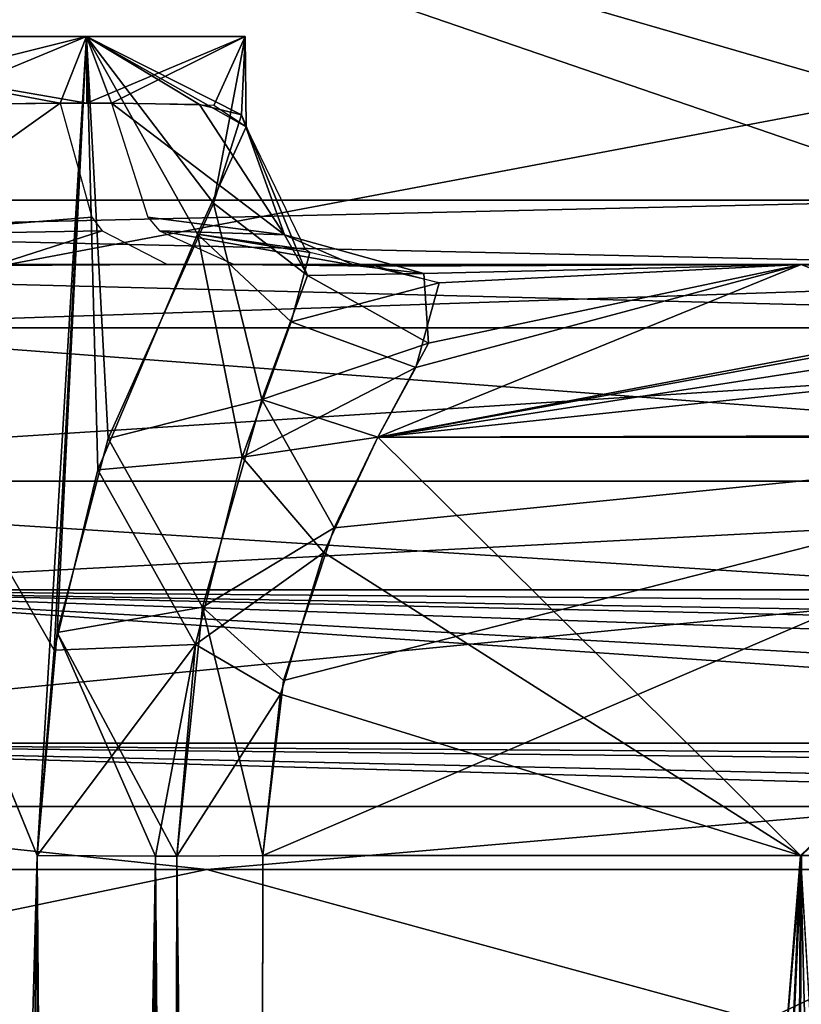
# Model space of a CAD drawing. Header units: millimetres. Extents: x -52 to 52, y -69 to 25.
# Tile 75 of 109: x 22.67 to 26.28, y -6.41 to -1.87. Entities that reach past the tile are written whole.
import ezdxf

# ---------------------------------------------------------------- set-up
doc = ezdxf.new("R2010")
doc.units = ezdxf.units.MM
doc.header["$LTSCALE"] = 65.185185
for name, color, linetype in [('162', 7, 'CONTINUOUS'), ('165', 7, 'CONTINUOUS'), ('166', 7, 'CONTINUOUS'), ('175', 7, 'CONTINUOUS'), ('177', 7, 'CONTINUOUS'), ('181', 7, 'CONTINUOUS'), ('183', 7, 'CONTINUOUS'), ('184', 7, 'CONTINUOUS'), ('185', 7, 'CONTINUOUS'), ('187', 7, 'CONTINUOUS'), ('188', 7, 'CONTINUOUS'), ('198', 7, 'CONTINUOUS'), ('199', 7, 'CONTINUOUS'), ('216', 7, 'CONTINUOUS'), ('217', 7, 'CONTINUOUS'), ('268', 7, 'CONTINUOUS'), ('270', 7, 'CONTINUOUS'), ('347', 7, 'CONTINUOUS'), ('359', 7, 'CONTINUOUS'), ('363', 7, 'CONTINUOUS'), ('364', 7, 'CONTINUOUS'), ('379', 7, 'CONTINUOUS'), ('380', 7, 'CONTINUOUS'), ('387', 7, 'CONTINUOUS'), ('388', 7, 'CONTINUOUS'), ('390', 7, 'CONTINUOUS'), ('406', 7, 'CONTINUOUS'), ('419', 7, 'CONTINUOUS')]:
    doc.layers.add(name, color=color, linetype=linetype)

msp = doc.modelspace()

# ---------------------------------------------------------------- linework, layer by layer
at = {"layer": '162', "color": 253, "linetype": 'Continuous', "true_color": 0x999999}
for points in [[(0, -5.5, -36.25), (30.3114, -5.5, -33.9333), (-30.3114, -5.5, -33.9333), (0, -5.5, -36.25)], [(0, -5.5, 36.25), (-30.3114, -5.5, 33.9333), (30.3114, -5.5, 33.9333), (0, -5.5, 36.25)], [(30.3114, -5.5, -33.9333), (27.7745, -5.5, -33.2055), (-30.3114, -5.5, -33.9333), (30.3114, -5.5, -33.9333)], [(-30.3114, -5.5, -33.9333), (27.7745, -5.5, -33.2055), (-27.7743, -5.5, -33.2054), (-30.3114, -5.5, -33.9333)], [(-30.3114, -5.5, 33.9333), (-27.7745, -5.5, 33.2055), (30.3114, -5.5, 33.9333), (-30.3114, -5.5, 33.9333)], [(-27.7745, -5.5, 33.2055), (-11.7794, -5.5, 31.6902), (27.7743, -5.5, 33.2054), (-27.7745, -5.5, 33.2055)], [(30.3114, -5.5, 33.9333), (-27.7745, -5.5, 33.2055), (27.7743, -5.5, 33.2054), (30.3114, -5.5, 33.9333)], [(27.7745, -5.5, -33.2055), (11.7794, -5.5, -31.6902), (-27.7743, -5.5, -33.2054), (27.7745, -5.5, -33.2055)], [(-11.7794, -5.5, 31.6902), (11.7251, -5.5, 31.6971), (27.7743, -5.5, 33.2054), (-11.7794, -5.5, 31.6902)], [(0, -5.5, -36.25), (2.2041, -5.5, -36.9661), (30.3114, -5.5, -33.9333), (0, -5.5, -36.25)], [(19.2753, -5.5, 41.2155), (0, -5.5, 36.25), (30.3114, -5.5, 33.9333), (19.2753, -5.5, 41.2155)], [(2.2041, -5.5, -36.9661), (3.5664, -5.5, -38.8411), (30.3114, -5.5, -33.9333), (2.2041, -5.5, -36.9661)], [(30.3114, -5.5, -33.9333), (3.5664, -5.5, -41.1589), (19.2752, -5.5, -41.2155), (30.3114, -5.5, -33.9333)], [(3.5664, -5.5, -38.8411), (3.5664, -5.5, -41.1589), (30.3114, -5.5, -33.9333), (3.5664, -5.5, -38.8411)], [(11.7251, -5.5, 31.6971), (13.3509, -5.5, 31.2596), (27.7743, -5.5, 33.2054), (11.7251, -5.5, 31.6971)], [(26.286, -5.5, -31.0259), (11.7794, -5.5, -31.6902), (27.7745, -5.5, -33.2055), (26.286, -5.5, -31.0259)], [(13.3509, -5.5, -31.2596), (11.7794, -5.5, -31.6902), (26.286, -5.5, -31.0259), (13.3509, -5.5, -31.2596)], [(20.7908, -5.5, -26.8915), (13.3509, -5.5, -31.2596), (26.5313, -5.5, -28.3979), (20.7908, -5.5, -26.8915)], [(26.5313, -5.5, -28.3979), (13.3509, -5.5, -31.2596), (26.286, -5.5, -31.0259), (26.5313, -5.5, -28.3979)], [(27.7743, -5.5, 33.2054), (13.3509, -5.5, 31.2596), (26.2859, -5.5, 31.0256), (27.7743, -5.5, 33.2054)], [(13.3509, -5.5, 31.2596), (20.7908, -5.5, 26.8915), (26.2859, -5.5, 31.0256), (13.3509, -5.5, 31.2596)], [(26.8915, -5.5, -20.7908), (20.7908, -5.5, -26.8915), (31.0256, -5.5, -26.2859), (26.8915, -5.5, -20.7908)], [(20.7908, -5.5, 26.8915), (26.8915, -5.5, 20.7908), (28.3979, -5.5, 26.5313), (20.7908, -5.5, 26.8915)], [(28.3976, -5.5, -26.5314), (20.7908, -5.5, -26.8915), (26.5313, -5.5, -28.3979), (28.3976, -5.5, -26.5314)], [(31.0256, -5.5, -26.2859), (20.7908, -5.5, -26.8915), (28.3976, -5.5, -26.5314), (31.0256, -5.5, -26.2859)], [(26.5314, -5.5, 28.3976), (20.7908, -5.5, 26.8915), (28.3979, -5.5, 26.5313), (26.5314, -5.5, 28.3976)], [(26.2859, -5.5, 31.0256), (20.7908, -5.5, 26.8915), (26.5314, -5.5, 28.3976), (26.2859, -5.5, 31.0256)]]:
    msp.add_3dface(points, dxfattribs=at)
at = {"layer": '165', "color": 253, "linetype": 'Continuous', "true_color": 0x999999}
for points in [[(25.9106, -65.2087, 15.0788), (23.6917, -65.2087, 18.3694), (26.2785, -5.726, 15.4779), (25.9106, -65.2087, 15.0788)], [(23.6917, -65.2087, 18.3694), (23.7496, -35.682, 18.7137), (26.2785, -5.726, 15.4779), (23.6917, -65.2087, 18.3694)], [(23.7496, -35.682, 18.7137), (23.7963, -5.726, 19.0751), (26.2785, -5.726, 15.4779), (23.7496, -35.682, 18.7137)], [(28.2211, -5.726, 11.5627), (25.9106, -65.2087, 15.0788), (26.2785, -5.726, 15.4779), (28.2211, -5.726, 11.5627)], [(28.2211, -5.726, 11.5627), (27.9616, -34.451, 11.5345), (25.9106, -65.2087, 15.0788), (28.2211, -5.726, 11.5627)]]:
    msp.add_3dface(points, dxfattribs=at)
at = {"layer": '166', "color": 253, "linetype": 'Continuous', "true_color": 0x999999}
for points in [[(26.275, -5.726, -15.4838), (23.6917, -65.2087, -18.3694), (25.9143, -65.2087, -15.0724), (26.275, -5.726, -15.4838)], [(23.7468, -37.2743, -18.6949), (23.6917, -65.2087, -18.3694), (26.275, -5.726, -15.4838), (23.7468, -37.2743, -18.6949)], [(23.7963, -5.726, -19.0751), (23.7468, -37.2743, -18.6949), (26.275, -5.726, -15.4838), (23.7963, -5.726, -19.0751)], [(27.6838, -65.2087, -11.5038), (26.275, -5.726, -15.4838), (25.9143, -65.2087, -15.0724), (27.6838, -65.2087, -11.5038)], [(27.9615, -34.463, -11.5345), (26.275, -5.726, -15.4838), (27.6838, -65.2087, -11.5038), (27.9615, -34.463, -11.5345)], [(28.2211, -5.726, -11.5627), (26.275, -5.726, -15.4838), (27.9615, -34.463, -11.5345), (28.2211, -5.726, -11.5627)]]:
    msp.add_3dface(points, dxfattribs=at)
at = {"layer": '175', "color": 253, "linetype": 'Continuous', "true_color": 0x999999}
for points in [[(23.3555, -3, 23.6631), (22.3568, -3.0084, 24.3179), (20.3696, -3, 26.2773), (23.3555, -3, 23.6631)], [(23.6631, -3, 23.3555), (26.2774, -3, 20.3695), (24.2196, -3.0041, 22.5576), (23.6631, -3, 23.3555)], [(24.2196, -3.0041, 22.5576), (26.2774, -3, 20.3695), (24.5378, -3.0416, 21.722), (24.2196, -3.0041, 22.5576)], [(24.3255, -3.7965, 19.7162), (28.5172, -3, 17.0935), (28.4493, -3.0417, 16.2647), (24.3255, -3.7965, 19.7162)], [(26.2774, -3, 20.3695), (28.5172, -3, 17.0935), (24.3255, -3.7965, 19.7162), (26.2774, -3, 20.3695)], [(24.5599, -3.3626, 20.3307), (26.2774, -3, 20.3695), (24.3255, -3.7965, 19.7162), (24.5599, -3.3626, 20.3307)], [(28.3897, -3.1685, 15.405), (24.3255, -3.7965, 19.7162), (28.4493, -3.0417, 16.2647), (28.3897, -3.1685, 15.405)], [(24.5378, -3.0416, 21.722), (26.2774, -3, 20.3695), (24.5599, -3.3626, 20.3307), (24.5378, -3.0416, 21.722)], [(28.3408, -3.374, 14.5625), (24.3255, -3.7965, 19.7162), (28.3897, -3.1685, 15.405), (28.3408, -3.374, 14.5625)], [(28.2892, -3.785, 13.4503), (24.3255, -3.7965, 19.7162), (28.3408, -3.374, 14.5625), (28.2892, -3.785, 13.4503)], [(28.2881, -3.797, 13.4241), (23.7963, -5.726, 19.0751), (23.8907, -4.9182, 19.1632), (28.2881, -3.797, 13.4241)], [(26.2785, -5.726, 15.4779), (23.7963, -5.726, 19.0751), (28.2881, -3.797, 13.4241), (26.2785, -5.726, 15.4779)], [(24.1243, -4.2151, 19.4142), (28.2881, -3.797, 13.4241), (23.8907, -4.9182, 19.1632), (24.1243, -4.2151, 19.4142)], [(24.3255, -3.7965, 19.7162), (28.2881, -3.797, 13.4241), (24.1243, -4.2151, 19.4142), (24.3255, -3.7965, 19.7162)], [(28.2881, -3.797, 13.4241), (24.3255, -3.7965, 19.7162), (28.2892, -3.785, 13.4503), (28.2881, -3.797, 13.4241)]]:
    msp.add_3dface(points, dxfattribs=at)
at = {"layer": '177', "color": 253, "linetype": 'Continuous', "true_color": 0x999999}
for points in [[(23.3555, -3, -23.6631), (20.3696, -3, -26.2773), (22.5576, -3.0041, -24.2196), (23.3555, -3, -23.6631)], [(26.2772, -3, -20.3697), (23.6631, -3, -23.3555), (24.3179, -3.0084, -22.3568), (26.2772, -3, -20.3697)], [(24.6084, -3.0851, -21.3345), (26.2772, -3, -20.3697), (24.3179, -3.0084, -22.3568), (24.6084, -3.0851, -21.3345)], [(24.3254, -3.7967, -19.716), (26.2772, -3, -20.3697), (24.5008, -3.4747, -20.1199), (24.3254, -3.7967, -19.716)], [(28.2881, -3.797, -13.4241), (26.2772, -3, -20.3697), (24.3254, -3.7967, -19.716), (28.2881, -3.797, -13.4241)], [(24.5008, -3.4747, -20.1199), (26.2772, -3, -20.3697), (24.6084, -3.0851, -21.3345), (24.5008, -3.4747, -20.1199)], [(28.3897, -3.1685, -15.4053), (26.2772, -3, -20.3697), (28.2881, -3.797, -13.4241), (28.3897, -3.1685, -15.4053)], [(28.4493, -3.0417, -16.2647), (26.2772, -3, -20.3697), (28.3897, -3.1685, -15.4053), (28.4493, -3.0417, -16.2647)], [(28.5172, -3, -17.0935), (26.2772, -3, -20.3697), (28.4493, -3.0417, -16.2647), (28.5172, -3, -17.0935)], [(26.275, -5.726, -15.4838), (24.3254, -3.7967, -19.716), (24.0773, -4.3287, -19.3571), (26.275, -5.726, -15.4838)], [(26.275, -5.726, -15.4838), (28.2881, -3.797, -13.4241), (24.3254, -3.7967, -19.716), (26.275, -5.726, -15.4838)], [(26.275, -5.726, -15.4838), (28.2211, -5.726, -11.5627), (28.2881, -3.797, -13.4241), (26.275, -5.726, -15.4838)], [(23.8764, -4.9818, -19.15), (26.275, -5.726, -15.4838), (24.0773, -4.3287, -19.3571), (23.8764, -4.9818, -19.15)], [(23.7963, -5.726, -19.0751), (26.275, -5.726, -15.4838), (23.8764, -4.9818, -19.15), (23.7963, -5.726, -19.0751)]]:
    msp.add_3dface(points, dxfattribs=at)
at = {"layer": '181', "color": 253, "linetype": 'Continuous', "true_color": 0x999999}
for points in [[(21.2132, -1.9483, 18.7115), (22.9822, -1.9483, 19.4442), (22.755, -5.726, 19.2013), (21.2132, -1.9483, 18.7115)], [(21.2132, -65.2087, 18.1594), (21.2132, -1.9483, 18.7115), (22.755, -5.726, 19.2013), (21.2132, -65.2087, 18.1594)], [(22.9822, -1.9483, 22.9822), (21.2132, -1.9483, 23.7149), (22.9841, -2.2565, 22.9841), (22.9822, -1.9483, 22.9822)], [(22.9841, -2.2565, 22.9841), (21.2132, -1.9483, 23.7149), (22.8618, -2.2565, 23.0985), (22.9841, -2.2565, 22.9841)], [(22.8618, -2.2565, 23.0985), (21.2132, -1.9483, 23.7149), (22.0627, -2.2672, 23.5692), (22.8618, -2.2565, 23.0985)], [(22.755, -5.726, 19.2013), (22.9822, -1.9483, 19.4442), (22.8477, -4.6979, 19.2876), (22.755, -5.726, 19.2013)], [(22.8477, -4.6979, 19.2876), (22.9822, -1.9483, 19.4442), (23.0826, -3.8031, 19.5265), (22.8477, -4.6979, 19.2876)], [(22.9822, -1.9483, 19.4442), (23.7149, -1.9483, 21.2132), (23.5689, -2.718, 20.3511), (22.9822, -1.9483, 19.4442)], [(23.0826, -3.8031, 19.5265), (22.9822, -1.9483, 19.4442), (23.5689, -2.718, 20.3511), (23.0826, -3.8031, 19.5265)], [(23.7149, -1.9483, 21.2132), (22.9822, -1.9483, 22.9822), (23.6969, -2.3095, 21.5385), (23.7149, -1.9483, 21.2132)], [(23.6969, -2.3095, 21.5385), (22.9822, -1.9483, 22.9822), (23.5036, -2.2618, 22.2263), (23.6969, -2.3095, 21.5385)], [(23.0985, -2.2565, 22.8618), (22.9822, -1.9483, 22.9822), (22.9841, -2.2565, 22.9841), (23.0985, -2.2565, 22.8618)], [(23.5036, -2.2618, 22.2263), (22.9822, -1.9483, 22.9822), (23.0985, -2.2565, 22.8618), (23.5036, -2.2618, 22.2263)], [(23.5689, -2.718, 20.3511), (23.7149, -1.9483, 21.2132), (23.6969, -2.3095, 21.5385), (23.5689, -2.718, 20.3511)], [(21.9976, -65.2087, 18.2619), (21.2132, -65.2087, 18.1594), (22.755, -5.726, 19.2013), (21.9976, -65.2087, 18.2619)], [(22.7485, -35.682, 18.8763), (21.9976, -65.2087, 18.2619), (22.755, -5.726, 19.2013), (22.7485, -35.682, 18.8763)]]:
    msp.add_3dface(points, dxfattribs=at)
at = {"layer": '183', "color": 253, "linetype": 'Continuous', "true_color": 0x999999}
for points in [[(21.2132, -1.9483, -23.7149), (22.9822, -1.9483, -22.9822), (21.5385, -2.3095, -23.6969), (21.2132, -1.9483, -23.7149)], [(21.5385, -2.3095, -23.6969), (22.9822, -1.9483, -22.9822), (22.2263, -2.2618, -23.5036), (21.5385, -2.3095, -23.6969)], [(22.2263, -2.2618, -23.5036), (22.9822, -1.9483, -22.9822), (22.8618, -2.2565, -23.0985), (22.2263, -2.2618, -23.5036)], [(22.8618, -2.2565, -23.0985), (22.9822, -1.9483, -22.9822), (22.9841, -2.2565, -22.9841), (22.8618, -2.2565, -23.0985)], [(22.9822, -1.9483, -22.9822), (23.7149, -1.9483, -21.2132), (22.9841, -2.2565, -22.9841), (22.9822, -1.9483, -22.9822)], [(22.9841, -2.2565, -22.9841), (23.7149, -1.9483, -21.2132), (23.0985, -2.2565, -22.8618), (22.9841, -2.2565, -22.9841)], [(23.0985, -2.2565, -22.8618), (23.7149, -1.9483, -21.2132), (23.5692, -2.2672, -22.0627), (23.0985, -2.2565, -22.8618)], [(23.5692, -2.2672, -22.0627), (23.7149, -1.9483, -21.2132), (23.7186, -2.3649, -21.2132), (23.5692, -2.2672, -22.0627)]]:
    msp.add_3dface(points, dxfattribs=at)
at = {"layer": '184', "color": 253, "linetype": 'Continuous', "true_color": 0x999999}
for points in [[(22.7272, -65.2087, -18.5611), (21.2132, -1.9483, -18.7115), (21.7314, -65.2087, -18.2037), (22.7272, -65.2087, -18.5611)], [(22.7477, -37.2743, -18.8592), (21.2132, -1.9483, -18.7115), (22.7272, -65.2087, -18.5611), (22.7477, -37.2743, -18.8592)], [(22.755, -5.726, -19.2013), (21.2132, -1.9483, -18.7115), (22.7477, -37.2743, -18.8592), (22.755, -5.726, -19.2013)], [(22.8336, -4.7788, -19.2749), (21.2132, -1.9483, -18.7115), (22.755, -5.726, -19.2013), (22.8336, -4.7788, -19.2749)], [(22.9822, -1.9483, -19.4442), (21.2132, -1.9483, -18.7115), (22.8336, -4.7788, -19.2749), (22.9822, -1.9483, -19.4442)], [(23.0347, -3.9476, -19.4729), (22.9822, -1.9483, -19.4442), (22.8336, -4.7788, -19.2749), (23.0347, -3.9476, -19.4729)], [(23.4938, -2.8607, -20.1656), (22.9822, -1.9483, -19.4442), (23.0347, -3.9476, -19.4729), (23.4938, -2.8607, -20.1656)], [(23.7186, -2.3649, -21.2132), (22.9822, -1.9483, -19.4442), (23.4938, -2.8607, -20.1656), (23.7186, -2.3649, -21.2132)], [(23.7186, -2.3649, -21.2132), (23.7149, -1.9483, -21.2132), (22.9822, -1.9483, -19.4442), (23.7186, -2.3649, -21.2132)]]:
    msp.add_3dface(points, dxfattribs=at)
at = {"layer": '185', "color": 253, "linetype": 'Continuous', "true_color": 0x999999}
for points in [[(22.755, -5.726, -19.2013), (22.7477, -37.2743, -18.8592), (23.2453, -65.2108, -18.6454), (22.755, -5.726, -19.2013)], [(22.755, -5.726, -19.2013), (23.2453, -65.2108, -18.6454), (23.3014, -5.7286, -19.3505), (22.755, -5.726, -19.2013)], [(23.2453, -65.2108, -18.6454), (23.6917, -65.2087, -18.3694), (23.3014, -5.7286, -19.3505), (23.2453, -65.2108, -18.6454)], [(23.3014, -5.7286, -19.3505), (23.6917, -65.2087, -18.3694), (23.3997, -5.7285, -19.3319), (23.3014, -5.7286, -19.3505)], [(23.7468, -37.2743, -18.6949), (23.7963, -5.726, -19.0751), (23.3997, -5.7285, -19.3319), (23.7468, -37.2743, -18.6949)], [(23.6917, -65.2087, -18.3694), (23.7468, -37.2743, -18.6949), (23.3997, -5.7285, -19.3319), (23.6917, -65.2087, -18.3694)]]:
    msp.add_3dface(points, dxfattribs=at)
at = {"layer": '187', "color": 253, "linetype": 'Continuous', "true_color": 0x999999}
for points in [[(22.2263, -2.2618, -23.5036), (22.8618, -2.2565, -23.0985), (22.0087, -2.8636, -23.8961), (22.2263, -2.2618, -23.5036)], [(22.0087, -2.8636, -23.8961), (22.8618, -2.2565, -23.0985), (23.0079, -2.7826, -23.2656), (22.0087, -2.8636, -23.8961)], [(23.0551, -2.8452, -23.3196), (22.0087, -2.8636, -23.8961), (23.0079, -2.7826, -23.2656), (23.0551, -2.8452, -23.3196)], [(23.0551, -2.8452, -23.3196), (22.5576, -3.0041, -24.2196), (22.0087, -2.8636, -23.8961), (23.0551, -2.8452, -23.3196)], [(23.3555, -3, -23.6631), (22.5576, -3.0041, -24.2196), (23.0551, -2.8452, -23.3196), (23.3555, -3, -23.6631)]]:
    msp.add_3dface(points, dxfattribs=at)
at = {"layer": '188', "color": 253, "linetype": 'Continuous', "true_color": 0x999999}
for points in [[(23.7186, -2.3649, -21.2132), (23.4938, -2.8607, -20.1656), (23.9927, -2.9303, -21.3078), (23.7186, -2.3649, -21.2132)], [(23.4938, -2.8607, -20.1656), (23.0347, -3.9476, -19.4729), (23.6998, -3.889, -19.8359), (23.4938, -2.8607, -20.1656)], [(23.4938, -2.8607, -20.1656), (24.0121, -2.9455, -21.3104), (23.9927, -2.9303, -21.3078), (23.4938, -2.8607, -20.1656)], [(23.4938, -2.8607, -20.1656), (23.6998, -3.889, -19.8359), (23.9268, -3.2642, -20.4659), (23.4938, -2.8607, -20.1656)], [(23.4938, -2.8607, -20.1656), (23.9268, -3.2642, -20.4659), (24.0121, -2.9455, -21.3104), (23.4938, -2.8607, -20.1656)], [(23.9268, -3.2642, -20.4659), (24.6084, -3.0851, -21.3345), (24.0121, -2.9455, -21.3104), (23.9268, -3.2642, -20.4659)], [(24.5008, -3.4747, -20.1199), (24.6084, -3.0851, -21.3345), (23.9268, -3.2642, -20.4659), (24.5008, -3.4747, -20.1199)], [(23.6998, -3.889, -19.8359), (24.5008, -3.4747, -20.1199), (23.9268, -3.2642, -20.4659), (23.6998, -3.889, -19.8359)], [(24.3254, -3.7967, -19.716), (24.5008, -3.4747, -20.1199), (23.6998, -3.889, -19.8359), (24.3254, -3.7967, -19.716)], [(24.0773, -4.3287, -19.3571), (24.3254, -3.7967, -19.716), (23.6998, -3.889, -19.8359), (24.0773, -4.3287, -19.3571)], [(23.0347, -3.9476, -19.4729), (23.4848, -4.7529, -19.461), (23.6998, -3.889, -19.8359), (23.0347, -3.9476, -19.4729)], [(23.4848, -4.7529, -19.461), (24.0773, -4.3287, -19.3571), (23.6998, -3.889, -19.8359), (23.4848, -4.7529, -19.461)], [(23.0347, -3.9476, -19.4729), (22.8336, -4.7788, -19.2749), (23.4848, -4.7529, -19.461), (23.0347, -3.9476, -19.4729)], [(23.8764, -4.9818, -19.15), (24.0773, -4.3287, -19.3571), (23.4848, -4.7529, -19.461), (23.8764, -4.9818, -19.15)], [(22.8336, -4.7788, -19.2749), (22.755, -5.726, -19.2013), (23.4848, -4.7529, -19.461), (22.8336, -4.7788, -19.2749)], [(22.755, -5.726, -19.2013), (23.3014, -5.7286, -19.3505), (23.4848, -4.7529, -19.461), (22.755, -5.726, -19.2013)], [(23.3014, -5.7286, -19.3505), (23.3997, -5.7285, -19.3319), (23.4848, -4.7529, -19.461), (23.3014, -5.7286, -19.3505)], [(23.3997, -5.7285, -19.3319), (23.8764, -4.9818, -19.15), (23.4848, -4.7529, -19.461), (23.3997, -5.7285, -19.3319)], [(23.7963, -5.726, -19.0751), (23.8764, -4.9818, -19.15), (23.3997, -5.7285, -19.3319), (23.7963, -5.726, -19.0751)]]:
    msp.add_3dface(points, dxfattribs=at)
at = {"layer": '198', "color": 253, "linetype": 'Continuous', "true_color": 0x999999}
for points in [[(22.7272, -65.2087, 18.5611), (22.7485, -35.682, 18.8763), (23.3014, -5.7286, 19.3505), (22.7272, -65.2087, 18.5611)], [(22.7272, -65.2087, 18.5611), (23.3014, -5.7286, 19.3505), (23.2453, -65.2108, 18.6454), (22.7272, -65.2087, 18.5611)], [(22.7485, -35.682, 18.8763), (22.755, -5.726, 19.2013), (23.3014, -5.7286, 19.3505), (22.7485, -35.682, 18.8763)], [(23.3997, -5.7285, 19.3319), (23.6917, -65.2087, 18.3694), (23.2453, -65.2108, 18.6454), (23.3997, -5.7285, 19.3319)], [(23.3014, -5.7286, 19.3505), (23.3997, -5.7285, 19.3319), (23.2453, -65.2108, 18.6454), (23.3014, -5.7286, 19.3505)], [(23.7963, -5.726, 19.0751), (23.7496, -35.682, 18.7137), (23.3997, -5.7285, 19.3319), (23.7963, -5.726, 19.0751)], [(23.7496, -35.682, 18.7137), (23.6917, -65.2087, 18.3694), (23.3997, -5.7285, 19.3319), (23.7496, -35.682, 18.7137)]]:
    msp.add_3dface(points, dxfattribs=at)
at = {"layer": '199', "color": 253, "linetype": 'Continuous', "true_color": 0x999999}
for points in [[(23.8961, -2.8636, 22.0087), (23.0985, -2.2565, 22.8618), (23.2656, -2.7826, 23.0079), (23.8961, -2.8636, 22.0087)], [(23.5036, -2.2618, 22.2263), (23.0985, -2.2565, 22.8618), (23.8961, -2.8636, 22.0087), (23.5036, -2.2618, 22.2263)], [(23.6969, -2.3095, 21.5385), (23.5036, -2.2618, 22.2263), (23.8961, -2.8636, 22.0087), (23.6969, -2.3095, 21.5385)], [(23.5689, -2.718, 20.3511), (23.6969, -2.3095, 21.5385), (24.002, -3.051, 20.9148), (23.5689, -2.718, 20.3511)], [(23.6969, -2.3095, 21.5385), (23.8961, -2.8636, 22.0087), (24.002, -3.051, 20.9148), (23.6969, -2.3095, 21.5385)], [(23.0826, -3.8031, 19.5265), (23.5689, -2.718, 20.3511), (23.7906, -3.6229, 20.0407), (23.0826, -3.8031, 19.5265)], [(23.5689, -2.718, 20.3511), (24.002, -3.051, 20.9148), (23.7906, -3.6229, 20.0407), (23.5689, -2.718, 20.3511)], [(23.3196, -2.8452, 23.0551), (23.8961, -2.8636, 22.0087), (23.2656, -2.7826, 23.0079), (23.3196, -2.8452, 23.0551)], [(23.3196, -2.8452, 23.0551), (24.2196, -3.0041, 22.5576), (23.8961, -2.8636, 22.0087), (23.3196, -2.8452, 23.0551)], [(23.6631, -3, 23.3555), (24.2196, -3.0041, 22.5576), (23.3196, -2.8452, 23.0551), (23.6631, -3, 23.3555)], [(23.8961, -2.8636, 22.0087), (24.5378, -3.0416, 21.722), (24.002, -3.051, 20.9148), (23.8961, -2.8636, 22.0087)], [(24.2196, -3.0041, 22.5576), (24.5378, -3.0416, 21.722), (23.8961, -2.8636, 22.0087), (24.2196, -3.0041, 22.5576)], [(24.5378, -3.0416, 21.722), (24.5599, -3.3626, 20.3307), (24.002, -3.051, 20.9148), (24.5378, -3.0416, 21.722)], [(24.002, -3.051, 20.9148), (24.5599, -3.3626, 20.3307), (23.7906, -3.6229, 20.0407), (24.002, -3.051, 20.9148)], [(24.5599, -3.3626, 20.3307), (24.3255, -3.7965, 19.7162), (23.7906, -3.6229, 20.0407), (24.5599, -3.3626, 20.3307)], [(23.0826, -3.8031, 19.5265), (23.7906, -3.6229, 20.0407), (23.5175, -4.5805, 19.5113), (23.0826, -3.8031, 19.5265)], [(23.7906, -3.6229, 20.0407), (24.1243, -4.2151, 19.4142), (23.5175, -4.5805, 19.5113), (23.7906, -3.6229, 20.0407)], [(24.3255, -3.7965, 19.7162), (24.1243, -4.2151, 19.4142), (23.7906, -3.6229, 20.0407), (24.3255, -3.7965, 19.7162)], [(22.8477, -4.6979, 19.2876), (23.0826, -3.8031, 19.5265), (23.5175, -4.5805, 19.5113), (22.8477, -4.6979, 19.2876)], [(24.1243, -4.2151, 19.4142), (23.8907, -4.9182, 19.1632), (23.5175, -4.5805, 19.5113), (24.1243, -4.2151, 19.4142)], [(23.3997, -5.7285, 19.3319), (22.8477, -4.6979, 19.2876), (23.5175, -4.5805, 19.5113), (23.3997, -5.7285, 19.3319)], [(23.7963, -5.726, 19.0751), (23.3997, -5.7285, 19.3319), (23.5175, -4.5805, 19.5113), (23.7963, -5.726, 19.0751)], [(23.8907, -4.9182, 19.1632), (23.7963, -5.726, 19.0751), (23.5175, -4.5805, 19.5113), (23.8907, -4.9182, 19.1632)], [(22.755, -5.726, 19.2013), (22.8477, -4.6979, 19.2876), (23.3014, -5.7286, 19.3505), (22.755, -5.726, 19.2013)], [(22.8477, -4.6979, 19.2876), (23.3997, -5.7285, 19.3319), (23.3014, -5.7286, 19.3505), (22.8477, -4.6979, 19.2876)]]:
    msp.add_3dface(points, dxfattribs=at)
at = {"layer": '216', "color": 253, "linetype": 'Continuous', "true_color": 0x999999}
for points in [[(14.3693, -4.5, -44.2241), (19.4604, -4, -42.232), (27.332, -4.5, -37.6193), (14.3693, -4.5, -44.2241)], [(19.4604, -4, -42.232), (30.6496, -4, -34.9693), (27.332, -4.5, -37.6193), (19.4604, -4, -42.232)]]:
    msp.add_3dface(points, dxfattribs=at)
at = {"layer": '217', "color": 253, "linetype": 'Continuous', "true_color": 0x999999}
for points in [[(19.4604, -4, 42.232), (21.1106, -4.5, 41.4318), (30.6496, -4, 34.9693), (19.4604, -4, 42.232)], [(21.1106, -4.5, 41.4318), (32.8805, -4.5, 32.8805), (30.6496, -4, 34.9693), (21.1106, -4.5, 41.4318)]]:
    msp.add_3dface(points, dxfattribs=at)
at = {"layer": '268', "color": 253, "linetype": 'Continuous', "true_color": 0x999999}
for points in [[(19.0422, -3, -41.3237), (29.9905, -3, -34.2173), (21.3283, -3.2929, -40.9903), (19.0422, -3, -41.3237)], [(21.3283, -3.2929, -40.9903), (29.9905, -3, -34.2173), (30.4565, -3.2929, -34.749), (21.3283, -3.2929, -40.9903)], [(30.6496, -4, -34.9693), (19.4604, -4, -42.232), (30.4565, -3.2929, -34.749), (30.6496, -4, -34.9693)], [(19.4604, -4, -42.232), (21.3283, -3.2929, -40.9903), (30.4565, -3.2929, -34.749), (19.4604, -4, -42.232)]]:
    msp.add_3dface(points, dxfattribs=at)
at = {"layer": '270', "color": 253, "linetype": 'Continuous', "true_color": 0x999999}
for points in [[(29.9905, -3, 34.2173), (19.0422, -3, 41.3237), (30.4565, -3.2929, 34.749), (29.9905, -3, 34.2173)], [(30.4565, -3.2929, 34.749), (19.0422, -3, 41.3237), (21.3283, -3.2929, 40.9903), (30.4565, -3.2929, 34.749)], [(19.4604, -4, 42.232), (30.6496, -4, 34.9693), (21.3283, -3.2929, 40.9903), (19.4604, -4, 42.232)], [(30.6496, -4, 34.9693), (30.4565, -3.2929, 34.749), (21.3283, -3.2929, 40.9903), (30.6496, -4, 34.9693)]]:
    msp.add_3dface(points, dxfattribs=at)
at = {"layer": '347', "color": 253, "linetype": 'Continuous', "true_color": 0x999999}
for points in [[(20.7908, -5.5, 26.8915), (18.6447, -5.7898, 27.5757), (23.5377, -5.7898, 23.5377), (20.7908, -5.5, 26.8915)], [(26.8915, -5.5, 20.7908), (20.7908, -5.5, 26.8915), (23.5377, -5.7898, 23.5377), (26.8915, -5.5, 20.7908)], [(26.8915, -5.5, 20.7908), (23.5377, -5.7898, 23.5377), (27.5757, -5.7898, 18.6447), (26.8915, -5.5, 20.7908)], [(18.6447, -5.7898, 27.5757), (20.1792, -6.4913, 26.1003), (23.5377, -5.7898, 23.5377), (18.6447, -5.7898, 27.5757)], [(20.1792, -6.4913, 26.1003), (26.1003, -6.4913, 20.1792), (23.5377, -5.7898, 23.5377), (20.1792, -6.4913, 26.1003)], [(23.5377, -5.7898, 23.5377), (26.1003, -6.4913, 20.1792), (27.5757, -5.7898, 18.6447), (23.5377, -5.7898, 23.5377)], [(26.1003, -6.4913, 20.1792), (30.34, -6.4913, 12.9582), (27.5757, -5.7898, 18.6447), (26.1003, -6.4913, 20.1792)]]:
    msp.add_3dface(points, dxfattribs=at)
at = {"layer": '359', "color": 253, "linetype": 'Continuous', "true_color": 0x999999}
for points in [[(20.7908, -5.5, -26.8915), (23.5377, -5.7898, -23.5377), (18.6447, -5.7898, -27.5757), (20.7908, -5.5, -26.8915)], [(20.7908, -5.5, -26.8915), (26.8915, -5.5, -20.7908), (23.5377, -5.7898, -23.5377), (20.7908, -5.5, -26.8915)], [(26.8915, -5.5, -20.7908), (27.5757, -5.7898, -18.6447), (23.5377, -5.7898, -23.5377), (26.8915, -5.5, -20.7908)], [(23.5377, -5.7898, -23.5377), (20.1792, -6.4913, -26.1003), (18.6447, -5.7898, -27.5757), (23.5377, -5.7898, -23.5377)], [(26.1003, -6.4913, -20.1792), (20.1792, -6.4913, -26.1003), (23.5377, -5.7898, -23.5377), (26.1003, -6.4913, -20.1792)], [(27.5757, -5.7898, -18.6447), (26.1003, -6.4913, -20.1792), (23.5377, -5.7898, -23.5377), (27.5757, -5.7898, -18.6447)], [(30.6122, -5.7898, -13.0744), (26.1003, -6.4913, -20.1792), (27.5757, -5.7898, -18.6447), (30.6122, -5.7898, -13.0744)], [(30.34, -6.4913, -12.9582), (26.1003, -6.4913, -20.1792), (30.6122, -5.7898, -13.0744), (30.34, -6.4913, -12.9582)]]:
    msp.add_3dface(points, dxfattribs=at)
at = {"layer": '363', "color": 253, "linetype": 'Continuous', "true_color": 0x999999}
for points in [[(14.3693, -4.5, -44.2241), (27.332, -4.5, -37.6193), (20.055, -5.2071, -41.628), (14.3693, -4.5, -44.2241)], [(20.055, -5.2071, -41.628), (27.332, -4.5, -37.6193), (31.4189, -5.2072, -33.8813), (20.055, -5.2071, -41.628)], [(30.3114, -5.5, -33.9333), (19.2752, -5.5, -41.2155), (20.055, -5.2071, -41.628), (30.3114, -5.5, -33.9333)], [(30.3114, -5.5, -33.9333), (20.055, -5.2071, -41.628), (30.7372, -5.4443, -33.9932), (30.3114, -5.5, -33.9333)], [(20.055, -5.2071, -41.628), (31.4189, -5.2072, -33.8813), (31.2455, -5.279, -33.9326), (20.055, -5.2071, -41.628)], [(30.7372, -5.4443, -33.9932), (20.055, -5.2071, -41.628), (31.2455, -5.279, -33.9326), (30.7372, -5.4443, -33.9932)]]:
    msp.add_3dface(points, dxfattribs=at)
at = {"layer": '364', "color": 253, "linetype": 'Continuous', "true_color": 0x999999}
for points in [[(21.1106, -4.5, 41.4318), (20.0533, -5.2071, 41.6288), (31.4193, -5.2071, 33.8811), (21.1106, -4.5, 41.4318)], [(32.4926, -4.755, 33.2176), (21.1106, -4.5, 41.4318), (32.1397, -4.8822, 33.4998), (32.4926, -4.755, 33.2176)], [(21.1106, -4.5, 41.4318), (31.6835, -5.0888, 33.7729), (32.1397, -4.8822, 33.4998), (21.1106, -4.5, 41.4318)], [(21.1106, -4.5, 41.4318), (31.4193, -5.2071, 33.8811), (31.6835, -5.0888, 33.7729), (21.1106, -4.5, 41.4318)], [(32.8662, -4.6999, 32.8662), (21.1106, -4.5, 41.4318), (32.4926, -4.755, 33.2176), (32.8662, -4.6999, 32.8662)], [(21.1106, -4.5, 41.4318), (32.8662, -4.6999, 32.8662), (32.8769, -4.6005, 32.8769), (21.1106, -4.5, 41.4318)], [(32.8805, -4.5, 32.8805), (21.1106, -4.5, 41.4318), (32.8769, -4.6005, 32.8769), (32.8805, -4.5, 32.8805)], [(19.2753, -5.5, 41.2155), (30.3114, -5.5, 33.9333), (20.0533, -5.2071, 41.6288), (19.2753, -5.5, 41.2155)], [(20.0533, -5.2071, 41.6288), (30.3114, -5.5, 33.9333), (30.7371, -5.4443, 33.9932), (20.0533, -5.2071, 41.6288)], [(31.4193, -5.2071, 33.8811), (20.0533, -5.2071, 41.6288), (31.129, -5.3236, 33.9583), (31.4193, -5.2071, 33.8811)], [(31.129, -5.3236, 33.9583), (20.0533, -5.2071, 41.6288), (30.7371, -5.4443, 33.9932), (31.129, -5.3236, 33.9583)]]:
    msp.add_3dface(points, dxfattribs=at)
at = {"layer": '379', "color": 253, "linetype": 'Continuous', "true_color": 0x999999}
for points in [[(14.0893, -2.704, -47.9333), (27.035, -2.704, -42.0146), (14.7874, 1.5, -45.3691), (14.0893, -2.704, -47.9333)], [(14.7874, 1.5, -45.3691), (27.035, -2.704, -42.0146), (26.4478, 1.5, -39.7182), (14.7874, 1.5, -45.3691)]]:
    msp.add_3dface(points, dxfattribs=at)
at = {"layer": '380', "color": 253, "linetype": 'Continuous', "true_color": 0x999999}
for points in [[(14.0893, -2.704, 47.9333), (14.7874, 1.5, 45.3691), (27.035, -2.704, 42.0146), (14.0893, -2.704, 47.9333)], [(14.7874, 1.5, 45.3691), (26.4478, 1.5, 39.7182), (27.035, -2.704, 42.0146), (14.7874, 1.5, 45.3691)]]:
    msp.add_3dface(points, dxfattribs=at)
at = {"layer": '387', "color": 253, "linetype": 'Continuous', "true_color": 0x999999}
for points in [[(22.6224, -3, -47.3759), (29.3829, -3, -43.5074), (14.2182, -3, -48.3713), (22.6224, -3, -47.3759)], [(14.2182, -3, -48.3713), (29.3829, -3, -43.5074), (27.2822, -3, -42.3984), (14.2182, -3, -48.3713)], [(27.2822, -3, 42.3984), (22.6224, -3, 47.3759), (14.2182, -3, 48.3713), (27.2822, -3, 42.3984)], [(29.3829, -3, 43.5074), (22.6224, -3, 47.3759), (27.2822, -3, 42.3984), (29.3829, -3, 43.5074)]]:
    msp.add_3dface(points, dxfattribs=at)
at = {"layer": '388', "color": 253, "linetype": 'Continuous', "true_color": 0x999999}
for points in [[(34.3044, -0.7918, -39.5894), (22.6224, -3, -47.3759), (21.7612, -0.7918, -47.6504), (34.3044, -0.7918, -39.5894)], [(29.3829, -3, -43.5074), (22.6224, -3, -47.3759), (34.3044, -0.7918, -39.5894), (29.3829, -3, -43.5074)]]:
    msp.add_3dface(points, dxfattribs=at)
at = {"layer": '390', "color": 253, "linetype": 'Continuous', "true_color": 0x999999}
for points in [[(21.7612, -0.7918, 47.6504), (29.3829, -3, 43.5074), (34.3044, -0.7918, 39.5894), (21.7612, -0.7918, 47.6504)], [(22.6224, -3, 47.3759), (29.3829, -3, 43.5074), (21.7612, -0.7918, 47.6504), (22.6224, -3, 47.3759)]]:
    msp.add_3dface(points, dxfattribs=at)
at = {"layer": '406', "color": 253, "linetype": 'Continuous', "true_color": 0x999999}
for points in [[(14.0893, -2.704, -47.9333), (14.2182, -3, -48.3713), (27.2822, -3, -42.3984), (14.0893, -2.704, -47.9333)], [(27.035, -2.704, -42.0146), (14.0893, -2.704, -47.9333), (27.2822, -3, -42.3984), (27.035, -2.704, -42.0146)]]:
    msp.add_3dface(points, dxfattribs=at)
at = {"layer": '419', "color": 253, "linetype": 'Continuous', "true_color": 0x999999}
for points in [[(14.0893, -2.704, 47.9333), (27.035, -2.704, 42.0146), (14.2182, -3, 48.3713), (14.0893, -2.704, 47.9333)], [(27.035, -2.704, 42.0146), (27.2822, -3, 42.3984), (14.2182, -3, 48.3713), (27.035, -2.704, 42.0146)]]:
    msp.add_3dface(points, dxfattribs=at)

doc.saveas('drawing.dxf')
